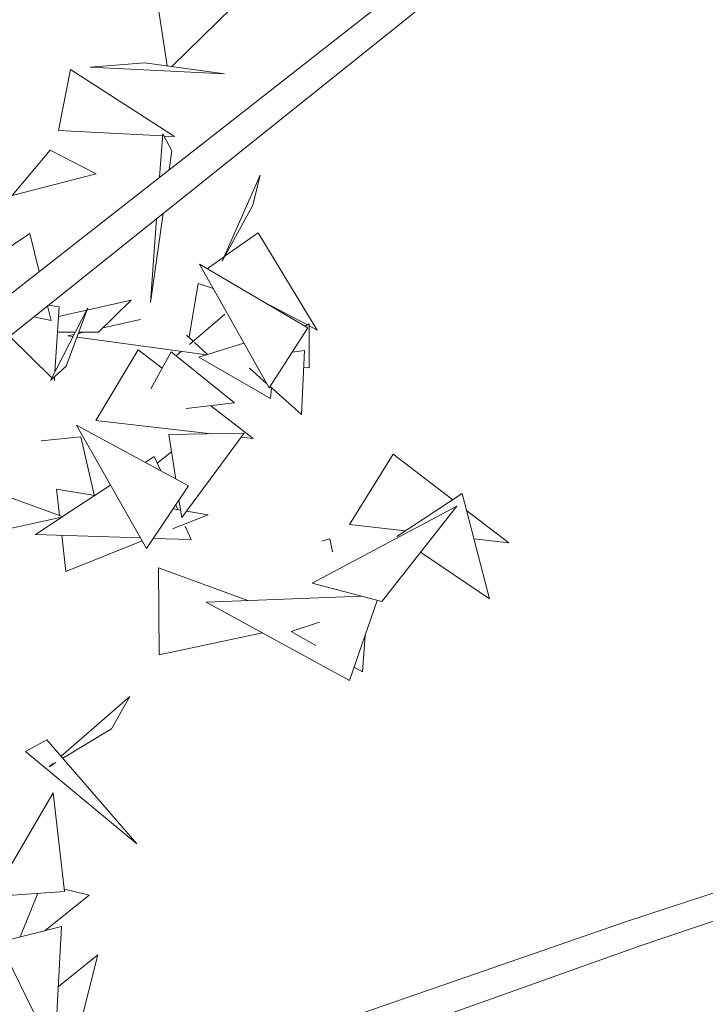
# Model space of a CAD drawing. Header units: millimetres. Extents: x -14485 to 13127, y -18923 to 3272.
# Tile 111 of 119: x 12220 to 12387, y 2342 to 2582. Entities that reach past the tile are written whole.
import ezdxf

# ---------------------------------------------------------------- set-up
doc = ezdxf.new("R2010")
doc.units = ezdxf.units.MM
doc.layers.add('G-IMPT', color=7, linetype='Continuous', lineweight=5)

# ---------------------------------------------------------------- blocks, each defined once
blk = doc.blocks.new('ÁRVORES ORNAMENTAIS - Pequeno e Médio Porte - Ipê-roxo-2865575-CORTE_CALÇADA')
at = {"layer": 'G-IMPT', "color": 253, "true_color": 0xaaaaaa}
for p, q in [((8515.7, 2570.24), (8510.8, 2601.95)), ((8442.78, 2487.52), (8573.3, 2589.67)), ((8458.23, 2489.17), (8577.97, 2584.85)), ((8516.78, 2570.09), (8531.61, 2584.53)), ((8489.21, 2554.51), (8492.11, 2569.37)), ((8492.11, 2569.37), (8517.45, 2553.02)), ((8510.2, 2570.99), (8496.89, 2569.94)), ((8496.89, 2569.94), (8529.67, 2568.33)), ((8510.2, 2570.99), (8529.67, 2568.33)), ((8489.21, 2554.51), (8514.56, 2553.17)), ((8514.6, 2553.71), (8513.82, 2543.11)), ((8514.6, 2553.71), (8516.83, 2549.52)), ((8514.89, 2553.16), (8517.45, 2553.02)), ((8477.92, 2538.64), (8487.12, 2549.71)), ((8498.37, 2543.96), (8487.12, 2549.71)), ((8516.83, 2549.52), (8516.18, 2544.96)), ((8477.92, 2538.64), (8498.37, 2543.96)), ((8529.11, 2522.64), (8538.31, 2543.64)), ((8536.57, 2536.31), (8538.31, 2543.64)), ((8529.11, 2522.64), (8536.57, 2536.31)), ((8514.66, 2534.26), (8511.58, 2512.6)), ((8513.08, 2532.99), (8511.58, 2512.6)), ((8482.19, 2529.41), (8470.54, 2521.65)), ((8482.19, 2529.41), (8484.47, 2520.14)), ((8529.82, 2523.94), (8537.82, 2529.59)), ((8537.82, 2529.59), (8552.27, 2505.85)), ((8525.42, 2520.84), (8529.61, 2523.8)), ((8549.96, 2506.43), (8523.59, 2521.91)), ((8540.52, 2491.77), (8523.59, 2521.91)), ((8523.22, 2517.21), (8521.04, 2504.26)), ((8523.22, 2517.21), (8526.9, 2516.02)), ((8486.52, 2511.77), (8487.41, 2508.18)), ((8489.34, 2511.52), (8486.72, 2511.93)), ((8506.9, 2513.15), (8489.19, 2509.18)), ((8498.96, 2505.35), (8506.9, 2513.15)), ((8539.34, 2512.67), (8549.86, 2507.12)), ((8496.37, 2511.27), (8487.25, 2493.63)), ((8489.34, 2511.52), (8488.32, 2495.71)), ((8491.07, 2497.06), (8496.37, 2511.27)), ((8529.74, 2509.79), (8521.09, 2502.36)), ((8541.83, 2511.21), (8542.56, 2510.97)), ((8487.41, 2508.18), (8483.14, 2509.07)), ((8509.19, 2508.47), (8500.03, 2506.41)), ((8549.29, 2506.83), (8550.31, 2507.36)), ((8550.31, 2507.36), (8550.26, 2496.7)), ((8493.32, 2505.38), (8488.94, 2505.4)), ((8493.04, 2504.84), (8491.46, 2504.48)), ((8495.4, 2505.37), (8494.06, 2505.07)), ((8498.96, 2505.35), (8494.17, 2505.37)), ((8522.01, 2503.15), (8520.4, 2504.62)), ((8549.96, 2506.43), (8540.52, 2491.77)), ((8550.31, 2506.89), (8552.27, 2505.85)), ((8487.55, 2494.21), (8477.26, 2504.37)), ((8492.77, 2504.31), (8491.46, 2504.48)), ((8525.34, 2499.86), (8493.72, 2504.18)), ((8525.54, 2499.92), (8522.32, 2502.87)), ((8534.39, 2502.68), (8523.35, 2499.24)), ((8508.64, 2501.09), (8498.32, 2483.88)), ((8508.64, 2501.09), (8514.47, 2496.58)), ((8516.67, 2500.56), (8511.71, 2491.58)), ((8532.11, 2488.12), (8516.67, 2500.56)), ((8519.16, 2500.7), (8517.87, 2499.59)), ((8549.12, 2500.89), (8546.14, 2500.49)), ((8549.12, 2500.89), (8548.41, 2485.31)), ((8540.88, 2489.23), (8523.35, 2499.24)), ((8491.07, 2497.06), (8487.25, 2493.63)), ((8539.88, 2492.9), (8535.71, 2496.62)), ((8548.94, 2496.81), (8550.26, 2496.7)), ((8488.25, 2494.53), (8488.19, 2493.58)), ((8548.41, 2485.31), (8540.75, 2492.13)), ((8540.88, 2489.23), (8541.1, 2491.82)), ((8532.11, 2488.12), (8520.28, 2486.78)), ((8526.28, 2487.46), (8536.66, 2479.44)), ((8498.32, 2483.88), (8526.46, 2480.62)), ((8520.83, 2467.91), (8493.6, 2482.75)), ((8510.62, 2452.69), (8493.6, 2482.75)), ((8534.46, 2480.79), (8516.1, 2480.4)), ((8534.46, 2480.79), (8519.21, 2460.2)), ((8484.98, 2478.89), (8494.61, 2479.88)), ((8497.89, 2465.72), (8494.61, 2479.88)), ((8516.1, 2480.4), (8517.77, 2469.58)), ((8533.71, 2479.78), (8536.66, 2479.44)), ((8516.75, 2476.18), (8513.27, 2473.44)), ((8512.54, 2475.09), (8510.32, 2473.64)), ((8512.54, 2475.09), (8514.1, 2471.58)), ((8570.75, 2475.68), (8560.15, 2458.47)), ((8570.75, 2475.68), (8585.26, 2464.54)), ((8463.66, 2469.99), (8490.34, 2460.39)), ((8488.73, 2467.15), (8489.45, 2460.71)), ((8488.73, 2467.15), (8498.03, 2465.58)), ((8501.89, 2468.11), (8490.19, 2460.44)), ((8520.83, 2467.91), (8510.62, 2452.69)), ((8518.55, 2464.52), (8519.21, 2460.2)), ((8587.59, 2466.07), (8571.67, 2455.6)), ((8587.59, 2466.07), (8594.27, 2440.42)), ((8517.1, 2462.35), (8518.93, 2462.04)), ((8517.76, 2463.34), (8518.29, 2462.15)), ((8520.39, 2461.79), (8525.65, 2460.9)), ((8551.04, 2444.19), (8586.26, 2462.97)), ((8567.96, 2439.72), (8586.26, 2462.97)), ((8588.66, 2461.93), (8598.92, 2454.06)), ((8458.95, 2453.52), (8490.34, 2460.39)), ((8490, 2460.31), (8483.57, 2456.1)), ((8516.94, 2457.42), (8525.65, 2460.9)), ((8520.08, 2458.13), (8521.55, 2454.82)), ((8560.15, 2458.47), (8573.69, 2456.93)), ((8509.18, 2455.24), (8483.57, 2456.1)), ((8489.99, 2455.88), (8490.97, 2447.04)), ((8490.97, 2447.04), (8509.61, 2454.49)), ((8521.55, 2454.82), (8512.26, 2455.13)), ((8553.36, 2454.48), (8555.29, 2454.99)), ((8556, 2451.81), (8555.29, 2454.99)), ((8590.46, 2455.02), (8598.92, 2454.06)), ((8577.42, 2451.74), (8594.27, 2440.42)), ((8513.74, 2426.74), (8513.54, 2447.96)), ((8513.54, 2447.96), (8535.31, 2439.96)), ((8551.04, 2444.19), (8567.96, 2439.72)), ((8563.09, 2441.01), (8525.2, 2439.58)), ((8560.14, 2420.49), (8566.84, 2440.02)), ((8560.14, 2420.49), (8525.2, 2439.58)), ((8552.76, 2434.71), (8545.87, 2432.42)), ((8513.74, 2426.74), (8538.93, 2432.08)), ((8551.93, 2428.99), (8545.87, 2432.42)), ((8563.24, 2422.58), (8563.92, 2431.5)), ((8563.24, 2422.58), (8561.25, 2423.72)), ((8627.66, 2361.81), (8799.52, 2418.22)), ((8630.71, 2355.79), (8821.04, 2420.2)), ((8489.85, 2402.04), (8506.55, 2416.61)), ((8502.09, 2408.75), (8506.55, 2416.61)), ((8490.28, 2401.54), (8502.09, 2408.75)), ((8486.38, 2406.06), (8481.11, 2403.18)), ((8486.38, 2406.06), (8508.31, 2380.69)), ((8481.11, 2403.18), (8508.31, 2380.69)), ((8486.94, 2399.5), (8488.56, 2400.49)), ((8486.94, 2399.5), (8487.84, 2400.28)), ((8473.09, 2367.87), (8487.92, 2393.12)), ((8490.68, 2369.12), (8487.92, 2393.12)), ((8473.09, 2367.87), (8490.68, 2369.12)), ((8479.87, 2358.05), (8484.18, 2368.66)), ((8485.9, 2359.55), (8496.66, 2368.22)), ((8490.61, 2369.7), (8496.66, 2368.22)), ((8479.74, 2310.62), (8627.66, 2361.81)), ((8474.72, 2356.77), (8489.9, 2360.54)), ((8489.9, 2360.54), (8488.26, 2329.34)), ((8474.72, 2356.77), (8488.26, 2329.34)), ((8499.37, 2309.02), (8630.71, 2355.79)), ((8489.13, 2345.87), (8498.76, 2353.69)), ((8491.44, 2324.89), (8498.76, 2353.69))]:
    blk.add_line(p, q, dxfattribs=at)

msp = doc.modelspace()

# ---------------------------------------------------------------- block references
at = {"layer": 'G-IMPT', "color": 253, "true_color": 0xaaaaaa}
msp.add_blockref('ÁRVORES ORNAMENTAIS - Pequeno e Médio Porte - Ipê-roxo-2865575-CORTE_CALÇADA', (3740.319, 0), dxfattribs=at)

doc.saveas('drawing.dxf')
